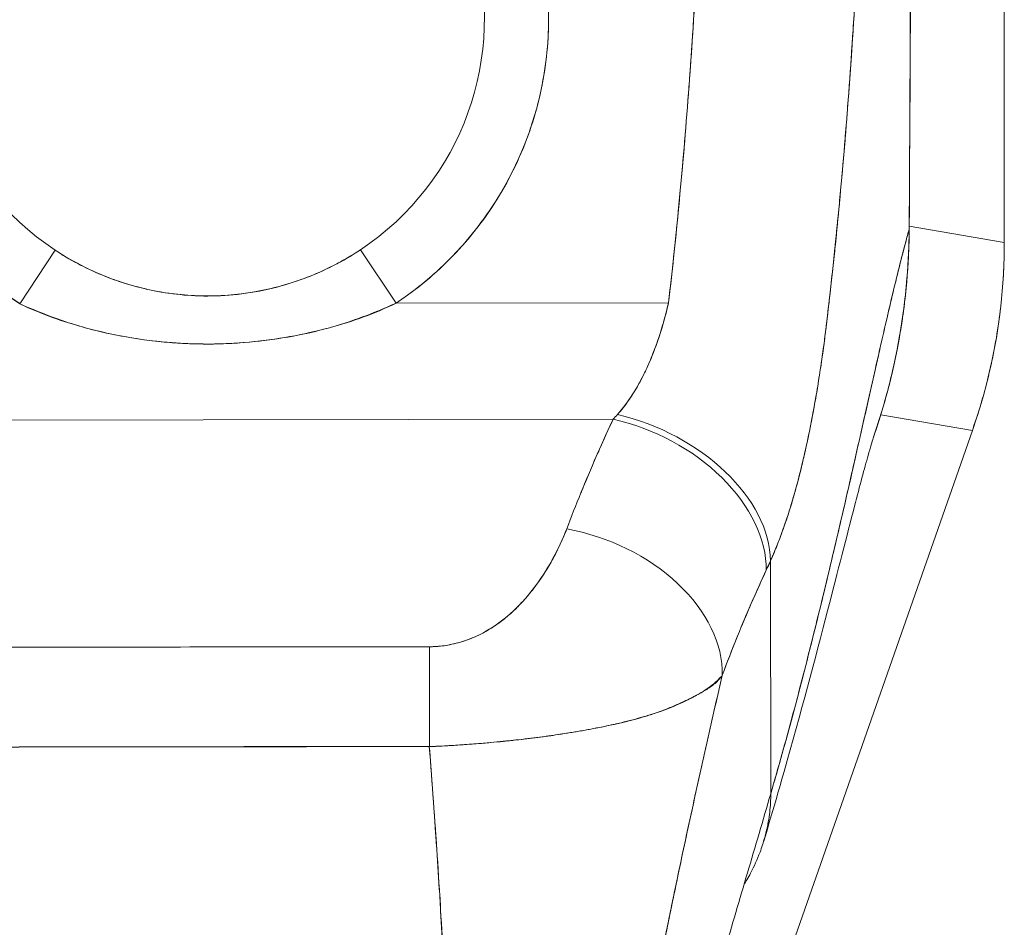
# Model space of a CAD drawing. Header units: inches. Extents: x 8 to 265, y 5 to 155.
# Tile 63 of 152: x 74.36 to 75.57, y 94.24 to 95.35. Entities that reach past the tile are written whole.
import ezdxf

# ---------------------------------------------------------------- set-up
doc = ezdxf.new("R2010")
doc.units = ezdxf.units.IN
doc.header["$LTSCALE"] = 16
doc.header["$MEASUREMENT"] = 0
doc.layers.add('Visible (ANSI)', color=7, linetype='Continuous', lineweight=5)

msp = doc.modelspace()

# ---------------------------------------------------------------- linework, layer by layer
at = {"layer": 'Visible (ANSI)'}
for p, q in [((75.5676, 95.0792), (75.5676, 96.1433)), ((75.5676, 96.1433), (75.5676, 95.0792)), ((75.3802, 95.3068), (75.3802, 95.3068)), ((74.985, 95.2128), (74.985, 95.2128)), ((74.9771, 95.1924), (74.9771, 95.1924)), ((74.8337, 95.1159), (74.8337, 95.1157)), ((75.4511, 95.0955), (75.4511, 95.0955)), ((75.4512, 95.099), (75.5676, 95.0792)), ((75.5676, 95.0792), (75.4512, 95.099)), ((74.3889, 95.0809), (74.3889, 95.0808)), ((74.7944, 95.0813), (74.7944, 95.0814)), ((75.5676, 95.0792), (75.5676, 95.0779)), ((75.5676, 95.0792), (75.5676, 95.0779)), ((74.3612, 95.0041), (74.4045, 95.0698)), ((74.7788, 95.0703), (74.8223, 95.0047)), ((74.485, 95.031), (74.485, 95.0307)), ((74.485, 95.0307), (74.485, 95.031)), ((74.4968, 95.027), (74.4968, 95.0273)), ((75.1592, 95.0309), (75.1592, 95.0309)), ((75.1592, 95.0309), (75.1592, 95.0309)), ((74.8338, 95.0127), (74.8338, 95.0127)), ((75.1569, 95.0112), (75.1569, 95.0112)), ((74.8223, 95.0047), (75.1562, 95.0052)), ((75.1562, 95.0052), (74.8223, 95.0047)), ((74.389, 94.9923), (74.389, 94.9919)), ((74.7945, 94.9924), (74.7945, 94.9929)), ((74.5629, 94.9554), (74.5624, 94.9554)), ((74.6198, 94.9554), (74.6192, 94.9554)), ((75.4162, 94.8678), (75.5285, 94.8487)), ((75.5285, 94.8487), (75.4162, 94.8678)), ((74.0955, 94.8611), (75.0883, 94.8624)), ((75.0883, 94.8624), (74.0955, 94.8611)), ((74.3996, 94.8615), (74.3996, 94.8615)), ((74.7842, 94.862), (74.7842, 94.862)), ((75.5285, 94.8487), (75.0477, 93.475)), ((75.5289, 94.85), (75.5285, 94.8487)), ((75.5285, 94.8487), (75.5289, 94.85)), ((75.2815, 94.4034), (75.2811, 94.6887)), ((75.2811, 94.6887), (75.2815, 94.4034)), ((74.9662, 94.6276), (74.9662, 94.6276)), ((74.9465, 94.6114), (74.9465, 94.6114)), ((74.9465, 94.6114), (74.9465, 94.6114)), ((74.4704, 94.4607), (74.4704, 94.461)), ((74.4704, 94.461), (74.4704, 94.4607)), ((74.4822, 94.4607), (74.4822, 94.461)), ((74.494, 94.461), (74.494, 94.4607)), ((74.6908, 94.461), (74.6908, 94.4611)), ((74.7026, 94.4611), (74.7026, 94.461)), ((74.7145, 94.4611), (74.7145, 94.461)), ((74.7145, 94.461), (74.7145, 94.4611))]:
    msp.add_line(p, q, dxfattribs=at)
for centre, radius, start, end in [((74.5913, 95.353), 0.4179, 303.5542, 236.5917), ((74.5913, 95.353), 0.3392, 303.5542, 236.5917), ((74.5913, 95.3529), 0.5078, 255.3849, 255.385), ((74.5913, 95.3531), 0.5079, 284.761, 284.7611)]:
    msp.add_arc(centre, radius, start, end, dxfattribs=at)
for centre, major_axis, ratio, start_param, end_param in [((74.8805, 95.0774), (0.1154, 0.6788), 0.997956, 4.543675, 4.881103), ((75.1237, 95.0442), (0.1371, 0.2392), 0.280637, 4.023048, 4.058761), ((75.1235, 95.0443), (0.137, 0.2393), 0.281198, 4.022914, 4.058622), ((75.0938, 94.7313), (0.1796, -0.0806), 0.661582, 0.294792, 1.860531), ((75.0938, 94.7313), (0.1796, -0.0806), 0.661582, 0.294793, 1.860531), ((75.0884, 94.7196), (0.1786, -0.0828), 0.690457, 0.302725, 1.881447), ((75.0884, 94.7196), (0.1786, -0.0828), 0.690457, 0.302725, 1.881446), ((75.0316, 94.5853), (0.1841, -0.0697), 0.701391, 0.242235, 1.831183), ((75.0316, 94.5853), (0.1841, -0.0697), 0.701391, 0.242235, 1.831183), ((75.3118, 94.9785), (0.1184, 0.4121), 0.158708, 3.939526, 3.978632), ((75.3118, 94.9785), (-0.1184, -0.412), 0.158692, 0.797928, 0.837041), ((74.8637, 94.4409), (0.0003, 0.1969), 0.003076, 0.759767, 1.467632), ((74.8637, 94.4409), (-0.0003, -0.1969), 0.003076, 3.90136, 4.609224), ((74.5924, 94.4778), (-0.0602, -0.0001), 0.999084, 0.280947, 0.286089), ((74.5924, 94.4773), (-0.0485, -0.0001), 0.999084, 0.341979, 0.348517), ((74.5924, 94.4773), (0.0485, 0.0001), 0.999084, 5.934673, 5.939785), ((74.5924, 94.4778), (0.0602, 0.0001), 0.999084, 5.997101, 6.000855)]:
    msp.add_ellipse(centre, major_axis=major_axis, ratio=ratio, start_param=start_param, end_param=end_param, dxfattribs=at)
for points, knots in [([(75.4538, 95.9992), (75.4538, 95.9801), (75.4538, 95.9598), (75.4538, 95.9385), (75.4538, 95.9248), (75.4538, 95.9106), (75.4538, 95.8962), (75.4538, 95.8917), (75.4538, 95.8871), (75.4538, 95.8826), (75.4538, 95.8656), (75.4538, 95.8483), (75.4538, 95.8306), (75.4538, 95.8146), (75.4538, 95.7983), (75.4537, 95.7818), (75.4537, 95.7813), (75.4537, 95.7808), (75.4537, 95.7804), (75.4537, 95.7656), (75.4537, 95.7507), (75.4537, 95.7355), (75.4536, 95.7209), (75.4536, 95.7062), (75.4536, 95.6911), (75.4535, 95.6787), (75.4535, 95.6662), (75.4535, 95.6534), (75.4534, 95.6378), (75.4534, 95.6219), (75.4533, 95.6057), (75.4533, 95.5781), (75.4532, 95.5497), (75.4531, 95.5209), (75.4531, 95.5176), (75.453, 95.5143), (75.453, 95.511), (75.4529, 95.4849), (75.4528, 95.4586), (75.4527, 95.4323), (75.4527, 95.4165), (75.4526, 95.4007), (75.4526, 95.385), (75.4525, 95.3776), (75.4525, 95.3702), (75.4525, 95.3627), (75.4524, 95.3535), (75.4524, 95.3443), (75.4524, 95.3351), (75.4523, 95.3171), (75.4522, 95.2994), (75.4521, 95.2818), (75.452, 95.2624), (75.452, 95.2432), (75.4519, 95.2246), (75.4519, 95.223), (75.4518, 95.2213), (75.4518, 95.2197), (75.4517, 95.2001), (75.4516, 95.1811), (75.4515, 95.1628), (75.4514, 95.1389), (75.4512, 95.1163), (75.4511, 95.0955)], [0, 0, 0, 0, 0.086854, 0.086854, 0.086854, 0.142857, 0.142857, 0.142857, 0.160393, 0.160393, 0.160393, 0.225332, 0.225332, 0.225332, 0.284072, 0.284072, 0.284072, 0.285714, 0.285714, 0.285714, 0.337995, 0.337995, 0.337995, 0.387858, 0.387858, 0.387858, 0.428571, 0.428571, 0.428571, 0.477903, 0.477903, 0.477903, 0.561799, 0.561799, 0.561799, 0.571429, 0.571429, 0.571429, 0.647398, 0.647398, 0.647398, 0.692793, 0.692793, 0.692793, 0.714286, 0.714286, 0.714286, 0.741164, 0.741164, 0.741164, 0.793671, 0.793671, 0.793671, 0.851961, 0.851961, 0.851961, 0.857143, 0.857143, 0.857143, 0.918923, 0.918923, 0.918923, 1, 1, 1, 1]), ([(75.4511, 95.0955), (75.4516, 95.168), (75.4519, 95.241), (75.4523, 95.3145), (75.4524, 95.3401), (75.4525, 95.3657), (75.4526, 95.3914), (75.4528, 95.436), (75.4529, 95.4807), (75.4531, 95.5257), (75.4533, 95.581), (75.4534, 95.6366), (75.4536, 95.6925), (75.4536, 95.7127), (75.4537, 95.7329), (75.4537, 95.7532), (75.4538, 95.8346), (75.4539, 95.9166), (75.4538, 95.9992)], [0, 0, 0, 0, 0.247318, 0.247318, 0.247318, 0.333333, 0.333333, 0.333333, 0.482783, 0.482783, 0.482783, 0.666667, 0.666667, 0.666667, 0.733158, 0.733158, 0.733158, 1, 1, 1, 1]), ([(74.3612, 95.0041), (74.3353, 95.0212), (74.3119, 95.0406), (74.2906, 95.0627), (74.2693, 95.0849), (74.2501, 95.1097), (74.2339, 95.1363), (74.2178, 95.1629), (74.2047, 95.1912), (74.1949, 95.2205), (74.1851, 95.2499), (74.1785, 95.2804), (74.1755, 95.3113), (74.1724, 95.3421), (74.1727, 95.3733), (74.1765, 95.4041), (74.1803, 95.4349), (74.1875, 95.4652), (74.198, 95.4944), (74.2085, 95.5236), (74.2223, 95.5516), (74.2389, 95.5777), (74.2556, 95.6039), (74.2752, 95.6282), (74.2972, 95.65), (74.3193, 95.6718), (74.3437, 95.6911), (74.37, 95.7076), (74.3963, 95.724), (74.4245, 95.7374), (74.4538, 95.7476), (74.483, 95.7578), (74.5135, 95.7648), (74.5443, 95.7683), (74.5751, 95.7717), (74.6063, 95.7718), (74.6371, 95.7684), (74.6679, 95.765), (74.6984, 95.7581), (74.7277, 95.748), (74.757, 95.7379), (74.7851, 95.7245), (74.8115, 95.7082), (74.8378, 95.6918), (74.8624, 95.6725), (74.8845, 95.6508), (74.9066, 95.629), (74.9262, 95.6048), (74.943, 95.5787), (74.9597, 95.5526), (74.9736, 95.5247), (74.9841, 95.4955), (74.9947, 95.4664), (75.002, 95.436), (75.0059, 95.4053), (75.0098, 95.3745), (75.0102, 95.3433), (75.0072, 95.3125), (75.0042, 95.2816), (74.9977, 95.2511), (74.988, 95.2217), (74.9783, 95.1922), (74.9653, 95.1639), (74.9492, 95.1373), (74.9331, 95.1107), (74.914, 95.0858), (74.8927, 95.0636), (74.8715, 95.0414), (74.8481, 95.0219), (74.8223, 95.0047)], [0, 0, 0, 0, 0.043478, 0.043478, 0.043478, 0.086957, 0.086957, 0.086957, 0.130435, 0.130435, 0.130435, 0.173913, 0.173913, 0.173913, 0.217391, 0.217391, 0.217391, 0.26087, 0.26087, 0.26087, 0.304348, 0.304348, 0.304348, 0.347826, 0.347826, 0.347826, 0.391304, 0.391304, 0.391304, 0.434783, 0.434783, 0.434783, 0.478261, 0.478261, 0.478261, 0.521739, 0.521739, 0.521739, 0.565217, 0.565217, 0.565217, 0.608696, 0.608696, 0.608696, 0.652174, 0.652174, 0.652174, 0.695652, 0.695652, 0.695652, 0.73913, 0.73913, 0.73913, 0.782609, 0.782609, 0.782609, 0.826087, 0.826087, 0.826087, 0.869565, 0.869565, 0.869565, 0.913043, 0.913043, 0.913043, 0.956522, 0.956522, 0.956522, 1, 1, 1, 1]), ([(75.1562, 95.0052), (75.161, 95.0465), (75.1655, 95.0885), (75.1695, 95.1311), (75.1736, 95.1738), (75.1772, 95.2171), (75.1806, 95.2611), (75.1839, 95.305), (75.1869, 95.3497), (75.1895, 95.395)], [0, 0, 0, 0, 0.333333, 0.333333, 0.333333, 0.666667, 0.666667, 0.666667, 1, 1, 1, 1]), ([(75.1562, 95.0052), (75.1606, 95.0425), (75.1645, 95.0798), (75.1682, 95.1172), (75.1726, 95.1626), (75.1765, 95.2081), (75.18, 95.2536), (75.1836, 95.3007), (75.1868, 95.3478), (75.1895, 95.395)], [0, 0, 0, 0, 0.288491, 0.288491, 0.288491, 0.638459, 0.638459, 0.638459, 1, 1, 1, 1]), ([(75.3502, 94.9826), (75.3507, 94.9867), (75.3512, 94.9909), (75.3516, 94.995), (75.3525, 95.0023), (75.3533, 95.0096), (75.3541, 95.0169), (75.3567, 95.0398), (75.3592, 95.0626), (75.3615, 95.0851), (75.3625, 95.0949), (75.3634, 95.1047), (75.3644, 95.1144), (75.3646, 95.1171), (75.3649, 95.1197), (75.3651, 95.1224), (75.3662, 95.1333), (75.3672, 95.1441), (75.3682, 95.1549), (75.3704, 95.1791), (75.3724, 95.2031), (75.3743, 95.2268), (75.3749, 95.2347), (75.3755, 95.2426), (75.3761, 95.2504), (75.3763, 95.2525), (75.3764, 95.2546), (75.3766, 95.2567), (75.3777, 95.2722), (75.3789, 95.2876), (75.3799, 95.3027), (75.3818, 95.3303), (75.3836, 95.3573), (75.3851, 95.3835)], [0, 0, 0, 0, 0.029161, 0.029161, 0.029161, 0.080621, 0.080621, 0.080621, 0.243196, 0.243196, 0.243196, 0.313778, 0.313778, 0.313778, 0.333333, 0.333333, 0.333333, 0.41251, 0.41251, 0.41251, 0.591045, 0.591045, 0.591045, 0.650584, 0.650584, 0.650584, 0.666667, 0.666667, 0.666667, 0.784923, 0.784923, 0.784923, 1, 1, 1, 1]), ([(75.3851, 95.3835), (75.3823, 95.3368), (75.3792, 95.2908), (75.3757, 95.2455), (75.3755, 95.2433), (75.3754, 95.241), (75.3752, 95.2387), (75.3718, 95.1958), (75.3682, 95.1535), (75.3641, 95.1119), (75.3637, 95.1074), (75.3632, 95.1028), (75.3628, 95.0983), (75.3589, 95.0592), (75.3547, 95.0206), (75.3502, 94.9826)], [0, 0, 0, 0, 0.333333, 0.333333, 0.333333, 0.350215, 0.350215, 0.350215, 0.666667, 0.666667, 0.666667, 0.701162, 0.701162, 0.701162, 1, 1, 1, 1]), ([(75.4511, 95.0955), (75.4497, 95.0904), (75.4482, 95.0852), (75.4468, 95.0797), (75.4442, 95.07), (75.4415, 95.0595), (75.4388, 95.0485), (75.436, 95.0375), (75.4332, 95.0259), (75.4303, 95.0138), (75.4274, 95.0016), (75.4245, 94.989), (75.4214, 94.9759), (75.4184, 94.9627), (75.4153, 94.9491), (75.4121, 94.9351), (75.409, 94.9211), (75.4057, 94.9068), (75.4024, 94.892), (75.3991, 94.8773), (75.3957, 94.8622), (75.3923, 94.8469), (75.3888, 94.8316), (75.3853, 94.816), (75.3817, 94.8001), (75.3781, 94.7843), (75.3744, 94.7682), (75.3707, 94.752), (75.3669, 94.7358), (75.3631, 94.7194), (75.3592, 94.7029), (75.3553, 94.6864), (75.3514, 94.6698), (75.3473, 94.6532), (75.3433, 94.6365), (75.3392, 94.6197), (75.335, 94.603), (75.3308, 94.5862), (75.3266, 94.5694), (75.3223, 94.5527), (75.318, 94.5359), (75.3136, 94.5192), (75.3091, 94.5025), (75.3046, 94.4858), (75.3001, 94.4692), (75.2955, 94.4527), (75.2909, 94.4361), (75.2862, 94.4197), (75.2815, 94.4034)], [0, 0, 0, 0, 0.036069, 0.036069, 0.036069, 0.100331, 0.100331, 0.100331, 0.164593, 0.164593, 0.164593, 0.228855, 0.228855, 0.228855, 0.293118, 0.293118, 0.293118, 0.35738, 0.35738, 0.35738, 0.421642, 0.421642, 0.421642, 0.485904, 0.485904, 0.485904, 0.550166, 0.550166, 0.550166, 0.614429, 0.614429, 0.614429, 0.678691, 0.678691, 0.678691, 0.742953, 0.742953, 0.742953, 0.807215, 0.807215, 0.807215, 0.871477, 0.871477, 0.871477, 0.93574, 0.93574, 0.93574, 1, 1, 1, 1]), ([(75.2815, 94.4034), (75.2907, 94.4351), (75.2997, 94.4673), (75.3084, 94.4997), (75.3171, 94.5321), (75.3255, 94.5648), (75.3336, 94.5974), (75.3418, 94.63), (75.3497, 94.6626), (75.3573, 94.6948), (75.3649, 94.7269), (75.3722, 94.7587), (75.3793, 94.7897), (75.3863, 94.8206), (75.3931, 94.8508), (75.3997, 94.8798), (75.4062, 94.9088), (75.4124, 94.9366), (75.4184, 94.9627), (75.4244, 94.9889), (75.4301, 95.0133), (75.4356, 95.0356), (75.441, 95.0579), (75.4462, 95.078), (75.4511, 95.0955)], [0, 0, 0, 0, 0.124948, 0.124948, 0.124948, 0.249955, 0.249955, 0.249955, 0.374963, 0.374963, 0.374963, 0.49997, 0.49997, 0.49997, 0.624978, 0.624978, 0.624978, 0.749985, 0.749985, 0.749985, 0.874993, 0.874993, 0.874993, 1, 1, 1, 1]), ([(75.4073, 94.8404), (75.4111, 94.8515), (75.4147, 94.8626), (75.418, 94.8737), (75.4212, 94.8844), (75.4242, 94.8951), (75.4269, 94.9059), (75.4294, 94.9159), (75.4318, 94.926), (75.4339, 94.9362), (75.4355, 94.9436), (75.437, 94.951), (75.4383, 94.9585), (75.4388, 94.9613), (75.4393, 94.9641), (75.4398, 94.9669), (75.4416, 94.9773), (75.4432, 94.9878), (75.4445, 94.9983), (75.4459, 95.0091), (75.4471, 95.0199), (75.448, 95.0307), (75.449, 95.0418), (75.4498, 95.0529), (75.4503, 95.064), (75.4507, 95.0745), (75.451, 95.085), (75.4511, 95.0955)], [0.7899972, 0.7899972, 0.7899972, 0.7899972, 0.8183588, 0.8183588, 0.8183588, 0.845378, 0.845378, 0.845378, 0.870503, 0.870503, 0.870503, 0.8888889, 0.8888889, 0.8888889, 0.8957748, 0.8957748, 0.8957748, 0.9214813, 0.9214813, 0.9214813, 0.9477805, 0.9477805, 0.9477805, 0.9746573, 0.9746573, 0.9746573, 1, 1, 1, 1]), ([(75.4511, 95.0955), (75.451, 95.0768), (75.4502, 95.0563), (75.4484, 95.0349), (75.4473, 95.0218), (75.4459, 95.0085), (75.4441, 94.9949), (75.4427, 94.985), (75.4412, 94.975), (75.4394, 94.9648), (75.4351, 94.94), (75.4295, 94.9145), (75.4221, 94.8879), (75.4217, 94.8862), (75.4212, 94.8846), (75.4207, 94.883), (75.4168, 94.869), (75.4123, 94.8548), (75.4073, 94.8404)], [0, 0, 0, 0, 0.0478542, 0.0478542, 0.0478542, 0.0769231, 0.0769231, 0.0769231, 0.0983166, 0.0983166, 0.0983166, 0.1506385, 0.1506385, 0.1506385, 0.1538462, 0.1538462, 0.1538462, 0.1810739, 0.1810739, 0.1810739, 0.1810739]), ([(75.5676, 95.0779), (75.5676, 95.0521), (75.5662, 95.0263), (75.5633, 95.0006), (75.5604, 94.975), (75.5561, 94.9495), (75.5503, 94.9243), (75.5446, 94.8992), (75.5374, 94.8743), (75.5289, 94.85)], [0, 0, 0, 0, 0.333333, 0.333333, 0.333333, 0.666667, 0.666667, 0.666667, 1, 1, 1, 1]), ([(74.4044, 95.0698), (74.4223, 95.058), (74.4415, 95.0477), (74.462, 95.0393), (74.4826, 95.0308), (74.5046, 95.0242), (74.5265, 95.0199), (74.5483, 95.0157), (74.57, 95.0137), (74.5917, 95.0137), (74.6134, 95.0137), (74.6351, 95.0158), (74.6569, 95.0201), (74.6788, 95.0244), (74.7008, 95.0311), (74.7213, 95.0396), (74.7419, 95.0481), (74.761, 95.0584), (74.7788, 95.0702)], [0, 0, 0, 0, 0.166667, 0.166667, 0.166667, 0.333333, 0.333333, 0.333333, 0.5, 0.5, 0.5, 0.666667, 0.666667, 0.666667, 0.833333, 0.833333, 0.833333, 1, 1, 1, 1]), ([(74.4045, 95.0698), (74.4075, 95.0679), (74.4105, 95.0659), (74.4136, 95.064), (74.4256, 95.0567), (74.4379, 95.0501), (74.4505, 95.0443), (74.4645, 95.0379), (74.4788, 95.0325), (74.4934, 95.0281), (74.5085, 95.0235), (74.524, 95.0199), (74.5396, 95.0175), (74.5517, 95.0156), (74.5639, 95.0144), (74.5762, 95.0138), (74.5797, 95.0137), (74.5833, 95.0136), (74.5868, 95.0135), (74.5885, 95.0135), (74.5901, 95.0135), (74.5917, 95.0135), (74.6056, 95.0135), (74.6194, 95.0144), (74.6332, 95.0161), (74.6478, 95.018), (74.6623, 95.0208), (74.6767, 95.0245), (74.69, 95.028), (74.703, 95.0323), (74.7159, 95.0374), (74.7274, 95.042), (74.7387, 95.0472), (74.7497, 95.053), (74.7556, 95.0562), (74.7614, 95.0594), (74.7671, 95.0629), (74.7706, 95.065), (74.774, 95.0672), (74.7774, 95.0694), (74.7779, 95.0697), (74.7783, 95.07), (74.7788, 95.0703)], [0, 0, 0, 0, 0.026731, 0.026731, 0.026731, 0.131047, 0.131047, 0.131047, 0.24653, 0.24653, 0.24653, 0.366857, 0.366857, 0.366857, 0.460404, 0.460404, 0.460404, 0.48757, 0.48757, 0.48757, 0.5, 0.5, 0.5, 0.605726, 0.605726, 0.605726, 0.718306, 0.718306, 0.718306, 0.822579, 0.822579, 0.822579, 0.916011, 0.916011, 0.916011, 0.965684, 0.965684, 0.965684, 0.996073, 0.996073, 0.996073, 1, 1, 1, 1]), ([(74.8223, 95.0047), (74.7969, 94.9924), (74.7695, 94.9823), (74.7393, 94.9742), (74.709, 94.9662), (74.6759, 94.9601), (74.6425, 94.957), (74.6091, 94.9539), (74.5753, 94.9538), (74.5419, 94.9568), (74.5084, 94.9597), (74.4752, 94.9657), (74.4448, 94.9737), (74.4144, 94.9817), (74.3868, 94.9917), (74.3612, 95.0041)], [0, 0, 0, 0, 0.2, 0.2, 0.2, 0.4, 0.4, 0.4, 0.6, 0.6, 0.6, 0.8, 0.8, 0.8, 1, 1, 1, 1]), ([(74.8223, 95.0047), (74.8217, 95.0045), (74.8212, 95.0042), (74.8206, 95.004), (74.8096, 94.999), (74.7982, 94.9942), (74.7864, 94.9897), (74.7731, 94.9846), (74.7593, 94.9799), (74.7448, 94.9758), (74.7429, 94.9752), (74.7411, 94.9747), (74.7392, 94.9742), (74.7255, 94.9705), (74.7112, 94.9671), (74.6965, 94.9644), (74.6789, 94.9611), (74.6609, 94.9587), (74.6428, 94.957), (74.6426, 94.957), (74.6424, 94.957), (74.6422, 94.957), (74.6234, 94.9553), (74.6046, 94.9545), (74.5858, 94.9547), (74.5711, 94.9548), (74.5564, 94.9555), (74.5418, 94.9568), (74.537, 94.9572), (74.5323, 94.9577), (74.5276, 94.9582), (74.5082, 94.9603), (74.4891, 94.9634), (74.4706, 94.9674), (74.4619, 94.9693), (74.4532, 94.9714), (74.4448, 94.9737), (74.4356, 94.9762), (74.4266, 94.9789), (74.4179, 94.9818), (74.402, 94.9871), (74.3869, 94.9929), (74.3725, 94.9992), (74.3687, 95.0008), (74.3649, 95.0025), (74.3612, 95.0041)], [0, 0, 0, 0, 0.004325, 0.004325, 0.004325, 0.090849, 0.090849, 0.090849, 0.187661, 0.187661, 0.187661, 0.2, 0.2, 0.2, 0.290523, 0.290523, 0.290523, 0.398627, 0.398627, 0.398627, 0.4, 0.4, 0.4, 0.512246, 0.512246, 0.512246, 0.6, 0.6, 0.6, 0.628359, 0.628359, 0.628359, 0.744718, 0.744718, 0.744718, 0.8, 0.8, 0.8, 0.860782, 0.860782, 0.860782, 0.970989, 0.970989, 0.970989, 1, 1, 1, 1]), ([(75.0936, 94.8682), (75.1039, 94.8801), (75.1132, 94.8935), (75.1211, 94.9081), (75.1291, 94.9228), (75.1359, 94.9387), (75.1417, 94.9551), (75.1475, 94.9715), (75.1524, 94.9883), (75.1562, 95.0052)], [0, 0, 0, 0, 0.333333, 0.333333, 0.333333, 0.666667, 0.666667, 0.666667, 1, 1, 1, 1]), ([(75.0936, 94.8682), (75.0954, 94.8702), (75.0972, 94.8723), (75.099, 94.8745), (75.1011, 94.8771), (75.1032, 94.8799), (75.1053, 94.8827), (75.1075, 94.8857), (75.1096, 94.8888), (75.1117, 94.892), (75.1139, 94.8956), (75.1161, 94.8992), (75.1183, 94.9029), (75.1206, 94.9071), (75.1229, 94.9113), (75.1251, 94.9157), (75.1276, 94.9207), (75.1299, 94.9257), (75.1322, 94.9309), (75.1347, 94.9368), (75.1372, 94.9428), (75.1395, 94.949), (75.1421, 94.9559), (75.1445, 94.963), (75.1467, 94.9703), (75.1493, 94.9784), (75.1516, 94.9867), (75.1538, 94.9951), (75.1546, 94.9984), (75.1554, 95.0018), (75.1562, 95.0052)], [0, 0, 0, 0, 0.060949, 0.060949, 0.060949, 0.135639, 0.135639, 0.135639, 0.215708, 0.215708, 0.215708, 0.303486, 0.303486, 0.303486, 0.401292, 0.401292, 0.401292, 0.511372, 0.511372, 0.511372, 0.635855, 0.635855, 0.635855, 0.776826, 0.776826, 0.776826, 0.936006, 0.936006, 0.936006, 1, 1, 1, 1]), ([(75.2811, 94.6887), (75.2846, 94.6965), (75.2879, 94.7044), (75.291, 94.7124), (75.2929, 94.7173), (75.2947, 94.7222), (75.2964, 94.7271), (75.2991, 94.7347), (75.3017, 94.7423), (75.3041, 94.7499), (75.3051, 94.7532), (75.3061, 94.7564), (75.3071, 94.7596), (75.3084, 94.7641), (75.3097, 94.7685), (75.311, 94.773), (75.3146, 94.7859), (75.3179, 94.7986), (75.3208, 94.8112), (75.3223, 94.8172), (75.3236, 94.8231), (75.3249, 94.8291), (75.328, 94.8429), (75.3307, 94.8564), (75.3332, 94.8698), (75.335, 94.8798), (75.3368, 94.8897), (75.3384, 94.8995), (75.3399, 94.9085), (75.3413, 94.9175), (75.3427, 94.9265), (75.3436, 94.9329), (75.3446, 94.9394), (75.3455, 94.9458), (75.3472, 94.9581), (75.3487, 94.9703), (75.3502, 94.9826)], [0, 0, 0, 0, 0.078629, 0.078629, 0.078629, 0.12616, 0.12616, 0.12616, 0.2, 0.2, 0.2, 0.231421, 0.231421, 0.231421, 0.274676, 0.274676, 0.274676, 0.4, 0.4, 0.4, 0.460013, 0.460013, 0.460013, 0.6, 0.6, 0.6, 0.704237, 0.704237, 0.704237, 0.8, 0.8, 0.8, 0.868687, 0.868687, 0.868687, 1, 1, 1, 1]), ([(75.3502, 94.9826), (75.3493, 94.9756), (75.3485, 94.9687), (75.3476, 94.9617), (75.3453, 94.9445), (75.3429, 94.9273), (75.3401, 94.9101), (75.3399, 94.9085), (75.3396, 94.9069), (75.3394, 94.9054), (75.3372, 94.892), (75.3349, 94.8787), (75.3324, 94.8655), (75.3301, 94.8533), (75.3276, 94.8413), (75.325, 94.8294), (75.3249, 94.8287), (75.3247, 94.828), (75.3246, 94.8274), (75.3221, 94.8164), (75.3196, 94.8056), (75.3168, 94.7949), (75.3145, 94.7855), (75.312, 94.7763), (75.3093, 94.7671), (75.3083, 94.7636), (75.3073, 94.7602), (75.3062, 94.7567), (75.3048, 94.7522), (75.3034, 94.7477), (75.302, 94.7432), (75.2996, 94.7361), (75.2972, 94.7291), (75.2947, 94.7222), (75.2924, 94.7158), (75.29, 94.7096), (75.2874, 94.7034), (75.2854, 94.6984), (75.2833, 94.6935), (75.2811, 94.6887)], [0, 0, 0, 0, 0.067817, 0.067817, 0.067817, 0.234588, 0.234588, 0.234588, 0.25, 0.25, 0.25, 0.380149, 0.380149, 0.380149, 0.5, 0.5, 0.5, 0.506838, 0.506838, 0.506838, 0.617148, 0.617148, 0.617148, 0.713405, 0.713405, 0.713405, 0.75, 0.75, 0.75, 0.798131, 0.798131, 0.798131, 0.874043, 0.874043, 0.874043, 0.943786, 0.943786, 0.943786, 1, 1, 1, 1]), ([(75.0315, 94.728), (75.037, 94.7426), (75.0428, 94.7573), (75.0488, 94.7721), (75.0496, 94.774), (75.0504, 94.7759), (75.0511, 94.7778), (75.0565, 94.7907), (75.062, 94.8038), (75.0677, 94.8169), (75.069, 94.8198), (75.0703, 94.8227), (75.0716, 94.8257), (75.077, 94.8378), (75.0825, 94.8501), (75.0883, 94.8624)], [0, 0, 0, 0, 0.333333, 0.333333, 0.333333, 0.376093, 0.376093, 0.376093, 0.666667, 0.666667, 0.666667, 0.731304, 0.731304, 0.731304, 1, 1, 1, 1]), ([(75.0315, 94.728), (75.037, 94.7426), (75.0427, 94.7573), (75.0488, 94.7721), (75.0548, 94.7869), (75.0612, 94.8018), (75.0677, 94.8169), (75.0743, 94.8319), (75.0812, 94.8471), (75.0883, 94.8624)], [0, 0, 0, 0, 0.333333, 0.333333, 0.333333, 0.666667, 0.666667, 0.666667, 1, 1, 1, 1]), ([(75.4075, 94.8412), (75.4075, 94.8412), (75.4073, 94.8404), (75.4058, 94.8356), (75.4036, 94.8281), (75.3964, 94.8026), (75.3907, 94.7812), (75.3749, 94.7205), (75.3638, 94.6768), (75.336, 94.5694), (75.3182, 94.5021), (75.2899, 94.4027), (75.2816, 94.3741), (75.2728, 94.345)], [0.113117, 0.113117, 0.113117, 0.113117, 0.210997, 0.210997, 0.465269, 0.465269, 0.84628, 0.84628, 1.372791, 1.372791, 1.994883, 1.994883, 2.236761, 2.236761, 2.236761, 2.236761]), ([(74.8635, 94.5836), (74.8663, 94.5836), (74.8691, 94.5837), (74.872, 94.5839), (74.875, 94.5841), (74.878, 94.5844), (74.8811, 94.5848), (74.8843, 94.5853), (74.8876, 94.5858), (74.8908, 94.5865), (74.8943, 94.5873), (74.8978, 94.5882), (74.9012, 94.5892), (74.905, 94.5903), (74.9086, 94.5915), (74.9123, 94.5929), (74.9152, 94.594), (74.9181, 94.5953), (74.921, 94.5966), (74.922, 94.597), (74.9229, 94.5975), (74.9239, 94.5979), (74.928, 94.5999), (74.9321, 94.6021), (74.936, 94.6045), (74.9404, 94.6071), (74.9446, 94.6099), (74.9486, 94.6129), (74.953, 94.6161), (74.9573, 94.6196), (74.9614, 94.6232), (74.964, 94.6255), (74.9666, 94.6279), (74.969, 94.6303), (74.9709, 94.6321), (74.9727, 94.6339), (74.9745, 94.6358), (74.9791, 94.6406), (74.9835, 94.6457), (74.9876, 94.6509), (74.9923, 94.6567), (74.9966, 94.6626), (75.0008, 94.6688), (75.0052, 94.6754), (75.0094, 94.6823), (75.0133, 94.6893), (75.0172, 94.6962), (75.0207, 94.7031), (75.024, 94.7101), (75.0267, 94.7161), (75.0292, 94.7221), (75.0315, 94.728)], [0, 0, 0, 0, 0.036619, 0.036619, 0.036619, 0.07542, 0.07542, 0.07542, 0.116832, 0.116832, 0.116832, 0.161518, 0.161518, 0.161518, 0.2101, 0.2101, 0.2101, 0.25, 0.25, 0.25, 0.263174, 0.263174, 0.263174, 0.321517, 0.321517, 0.321517, 0.385689, 0.385689, 0.385689, 0.455959, 0.455959, 0.455959, 0.5, 0.5, 0.5, 0.532725, 0.532725, 0.532725, 0.617421, 0.617421, 0.617421, 0.711301, 0.711301, 0.711301, 0.813465, 0.813465, 0.813465, 0.914177, 0.914177, 0.914177, 1, 1, 1, 1]), ([(74.8635, 94.5836), (74.8724, 94.5835), (74.8814, 94.5845), (74.8907, 94.5865), (74.9001, 94.5885), (74.9097, 94.5916), (74.9192, 94.5958), (74.9286, 94.5999), (74.9379, 94.6053), (74.9467, 94.6115), (74.9555, 94.6178), (74.964, 94.6251), (74.972, 94.6332), (74.98, 94.6413), (74.9875, 94.6503), (74.9946, 94.66), (75.0018, 94.6698), (75.0085, 94.6803), (75.0146, 94.6916), (75.0208, 94.7029), (75.0264, 94.7151), (75.0315, 94.728)], [0, 0, 0, 0, 0.142857, 0.142857, 0.142857, 0.285714, 0.285714, 0.285714, 0.428571, 0.428571, 0.428571, 0.571429, 0.571429, 0.571429, 0.714286, 0.714286, 0.714286, 0.857143, 0.857143, 0.857143, 1, 1, 1, 1]), ([(75.2221, 94.5486), (75.2278, 94.5641), (75.2337, 94.579), (75.2396, 94.5937), (75.2431, 94.6024), (75.2467, 94.611), (75.2503, 94.6194), (75.2504, 94.6197), (75.2505, 94.6201), (75.2507, 94.6204), (75.253, 94.6259), (75.2553, 94.6313), (75.2576, 94.6366), (75.2637, 94.6506), (75.2698, 94.6641), (75.276, 94.6774)], [0, 0, 0, 0, 0.333333, 0.333333, 0.333333, 0.531303, 0.531303, 0.531303, 0.538863, 0.538863, 0.538863, 0.666667, 0.666667, 0.666667, 1, 1, 1, 1]), ([(75.276, 94.6774), (75.2705, 94.6657), (75.2652, 94.6539), (75.2601, 94.6421), (75.2534, 94.6269), (75.2469, 94.6117), (75.2407, 94.5963), (75.2342, 94.5805), (75.2281, 94.5646), (75.2221, 94.5486)], [0, 0, 0, 0, 0.2755, 0.2755, 0.2755, 0.631774, 0.631774, 0.631774, 1, 1, 1, 1]), ([(74.321, 94.5829), (74.3807, 94.583), (74.4406, 94.583), (74.5012, 94.5831), (74.5618, 94.5832), (74.623, 94.5833), (74.6836, 94.5834), (74.7441, 94.5834), (74.8039, 94.5835), (74.8635, 94.5836)], [0, 0, 0, 0, 0.333333, 0.333333, 0.333333, 0.666667, 0.666667, 0.666667, 1, 1, 1, 1]), ([(75.2221, 94.5486), (75.219, 94.5448), (75.2154, 94.5412), (75.2112, 94.5378), (75.2062, 94.5337), (75.2004, 94.5298), (75.1938, 94.5259), (75.1928, 94.5253), (75.1917, 94.5247), (75.1906, 94.524), (75.1847, 94.5207), (75.1783, 94.5175), (75.1714, 94.5144), (75.1635, 94.5108), (75.1551, 94.5074), (75.1462, 94.5042), (75.1445, 94.5036), (75.1428, 94.5031), (75.1412, 94.5025), (75.1341, 94.5001), (75.1268, 94.4979), (75.1192, 94.4958), (75.1102, 94.4933), (75.1008, 94.4909), (75.0912, 94.4888), (75.0877, 94.488), (75.0841, 94.4872), (75.0805, 94.4864), (75.0747, 94.4852), (75.0687, 94.484), (75.0626, 94.4828), (75.0533, 94.4811), (75.0437, 94.4794), (75.034, 94.4779), (75.0268, 94.4767), (75.0195, 94.4756), (75.0121, 94.4745), (75.0101, 94.4743), (75.0081, 94.474), (75.0061, 94.4737), (74.9972, 94.4725), (74.9882, 94.4714), (74.9791, 94.4703), (74.9706, 94.4693), (74.9621, 94.4684), (74.9535, 94.4675), (74.9485, 94.467), (74.9434, 94.4666), (74.9384, 94.4661), (74.9353, 94.4658), (74.9323, 94.4656), (74.9292, 94.4653), (74.9216, 94.4646), (74.9139, 94.464), (74.9062, 94.4635), (74.8989, 94.463), (74.8915, 94.4625), (74.8842, 94.4621), (74.8772, 94.4617), (74.8701, 94.4614), (74.8631, 94.4611)], [0, 0, 0, 0, 0.070099, 0.070099, 0.070099, 0.153227, 0.153227, 0.153227, 0.166667, 0.166667, 0.166667, 0.237919, 0.237919, 0.237919, 0.318443, 0.318443, 0.318443, 0.333333, 0.333333, 0.333333, 0.396446, 0.396446, 0.396446, 0.472282, 0.472282, 0.472282, 0.5, 0.5, 0.5, 0.545332, 0.545332, 0.545332, 0.61493, 0.61493, 0.61493, 0.666667, 0.666667, 0.666667, 0.680579, 0.680579, 0.680579, 0.742113, 0.742113, 0.742113, 0.799672, 0.799672, 0.799672, 0.833333, 0.833333, 0.833333, 0.853588, 0.853588, 0.853588, 0.904523, 0.904523, 0.904523, 0.953187, 0.953187, 0.953187, 1, 1, 1, 1]), ([(74.8631, 94.4611), (74.8731, 94.4615), (74.8831, 94.462), (74.8931, 94.4626), (74.9031, 94.4632), (74.9132, 94.464), (74.9233, 94.4648), (74.9283, 94.4652), (74.9332, 94.4656), (74.9381, 94.4661), (74.9433, 94.4666), (74.9485, 94.4671), (74.9537, 94.4676), (74.9589, 94.4681), (74.964, 94.4686), (74.9691, 94.4692), (74.9741, 94.4697), (74.9791, 94.4703), (74.984, 94.4709), (74.9934, 94.472), (75.0026, 94.4732), (75.0117, 94.4745), (75.0125, 94.4746), (75.0132, 94.4747), (75.014, 94.4748), (75.0239, 94.4762), (75.0337, 94.4778), (75.0432, 94.4794), (75.0529, 94.481), (75.0623, 94.4828), (75.0715, 94.4846), (75.0744, 94.4852), (75.0773, 94.4858), (75.0802, 94.4864), (75.0864, 94.4877), (75.0925, 94.489), (75.0985, 94.4904), (75.1072, 94.4924), (75.1156, 94.4946), (75.1238, 94.497), (75.1248, 94.4973), (75.1259, 94.4976), (75.1269, 94.4979), (75.1316, 94.4993), (75.1363, 94.5008), (75.1409, 94.5024), (75.143, 94.5031), (75.1451, 94.5039), (75.1472, 94.5046), (75.1545, 94.5074), (75.1615, 94.5103), (75.1682, 94.5132), (75.1747, 94.5161), (75.1807, 94.519), (75.1864, 94.5219), (75.1877, 94.5225), (75.189, 94.5232), (75.1903, 94.5239), (75.1903, 94.5239), (75.1904, 94.5239), (75.1905, 94.524), (75.1944, 94.526), (75.198, 94.528), (75.2014, 94.5301), (75.2057, 94.5328), (75.2097, 94.5356), (75.2132, 94.5386), (75.2165, 94.5416), (75.2195, 94.5449), (75.2221, 94.5486)], [0, 0, 0, 0, 0.066599, 0.066599, 0.066599, 0.13375, 0.13375, 0.13375, 0.166667, 0.166667, 0.166667, 0.201474, 0.201474, 0.201474, 0.235929, 0.235929, 0.235929, 0.269758, 0.269758, 0.269758, 0.333333, 0.333333, 0.333333, 0.338645, 0.338645, 0.338645, 0.408129, 0.408129, 0.408129, 0.47796, 0.47796, 0.47796, 0.5, 0.5, 0.5, 0.547804, 0.547804, 0.547804, 0.617158, 0.617158, 0.617158, 0.625768, 0.625768, 0.625768, 0.666667, 0.666667, 0.666667, 0.685425, 0.685425, 0.685425, 0.752265, 0.752265, 0.752265, 0.817289, 0.817289, 0.817289, 0.832593, 0.832593, 0.832593, 0.833333, 0.833333, 0.833333, 0.880153, 0.880153, 0.880153, 0.940933, 0.940933, 0.940933, 1, 1, 1, 1]), ([(75.0853, 93.8731), (75.0916, 93.9085), (75.098, 93.9444), (75.1046, 93.9806), (75.1113, 94.0168), (75.1181, 94.0534), (75.1251, 94.0902), (75.1322, 94.127), (75.1394, 94.1641), (75.1469, 94.2014), (75.1544, 94.2388), (75.1621, 94.2764), (75.1701, 94.3143), (75.1781, 94.3522), (75.1864, 94.3905), (75.195, 94.4291), (75.2036, 94.4678), (75.2124, 94.5069), (75.2216, 94.5466), (75.2218, 94.5473), (75.2219, 94.5479), (75.2221, 94.5486)], [0, 0, 0, 0, 0.166185, 0.166185, 0.166185, 0.332369, 0.332369, 0.332369, 0.498554, 0.498554, 0.498554, 0.664739, 0.664739, 0.664739, 0.830923, 0.830923, 0.830923, 0.997108, 0.997108, 0.997108, 1, 1, 1, 1]), ([(75.2221, 94.5486), (75.2152, 94.5188), (75.2084, 94.4893), (75.2019, 94.46), (75.1953, 94.4307), (75.1889, 94.4017), (75.1827, 94.3729), (75.1764, 94.3441), (75.1704, 94.3156), (75.1644, 94.2871), (75.1585, 94.2587), (75.1527, 94.2305), (75.1471, 94.2024), (75.1415, 94.1743), (75.136, 94.1464), (75.1306, 94.1186), (75.1252, 94.0908), (75.12, 94.0631), (75.1148, 94.0356), (75.1097, 94.0082), (75.1047, 93.9808), (75.0998, 93.9537), (75.0948, 93.9266), (75.09, 93.8998), (75.0853, 93.8731)], [0, 0, 0, 0, 0.125, 0.125, 0.125, 0.25, 0.25, 0.25, 0.375, 0.375, 0.375, 0.5, 0.5, 0.5, 0.625, 0.625, 0.625, 0.75, 0.75, 0.75, 0.875, 0.875, 0.875, 1, 1, 1, 1]), ([(74.3217, 94.4604), (74.3476, 94.4606), (74.3735, 94.4607), (74.3996, 94.4607), (74.4252, 94.4607), (74.4509, 94.4607), (74.4769, 94.4607), (74.4845, 94.4607), (74.4922, 94.4607), (74.4998, 94.4607), (74.5177, 94.4607), (74.5358, 94.4607), (74.5539, 94.4607), (74.5795, 94.4607), (74.6052, 94.4608), (74.6309, 94.4608), (74.6485, 94.4608), (74.6661, 94.4609), (74.6835, 94.4609), (74.6917, 94.461), (74.6998, 94.461), (74.7079, 94.461), (74.7339, 94.4611), (74.7596, 94.4612), (74.7852, 94.4612), (74.8113, 94.4613), (74.8372, 94.4612), (74.8631, 94.4611)], [0, 0, 0, 0, 0.146953, 0.146953, 0.146953, 0.291147, 0.291147, 0.291147, 0.333333, 0.333333, 0.333333, 0.431915, 0.431915, 0.431915, 0.570999, 0.570999, 0.570999, 0.666667, 0.666667, 0.666667, 0.711352, 0.711352, 0.711352, 0.854594, 0.854594, 0.854594, 1, 1, 1, 1]), ([(74.8631, 94.4611), (74.8192, 94.4612), (74.7751, 94.4612), (74.731, 94.4612), (74.6848, 94.4611), (74.6386, 94.461), (74.5923, 94.461), (74.546, 94.461), (74.4998, 94.461), (74.4537, 94.4609), (74.4394, 94.4609), (74.4251, 94.4609), (74.4108, 94.4608), (74.381, 94.4607), (74.3513, 94.4606), (74.3217, 94.4604)], [0, 0, 0, 0, 0.24471, 0.24471, 0.24471, 0.500303, 0.500303, 0.500303, 0.755735, 0.755735, 0.755735, 0.834924, 0.834924, 0.834924, 1, 1, 1, 1]), ([(74.8883, 93.9542), (74.8881, 93.9856), (74.8875, 94.018), (74.8866, 94.0513), (74.8856, 94.0845), (74.8843, 94.1186), (74.8827, 94.1534), (74.8811, 94.1882), (74.8792, 94.2237), (74.877, 94.2597), (74.8749, 94.2957), (74.8725, 94.3323), (74.8699, 94.3693), (74.8678, 94.3997), (74.8655, 94.4303), (74.8631, 94.4611)], [0, 0, 0, 0, 0.207436, 0.207436, 0.207436, 0.414872, 0.414872, 0.414872, 0.622309, 0.622309, 0.622309, 0.829745, 0.829745, 0.829745, 1, 1, 1, 1]), ([(74.8631, 94.4611), (74.8666, 94.416), (74.8698, 94.3712), (74.8728, 94.3272), (74.8757, 94.2829), (74.8783, 94.2394), (74.8806, 94.1968), (74.8828, 94.1542), (74.8846, 94.1125), (74.8859, 94.0719), (74.8873, 94.0314), (74.8881, 93.9921), (74.8883, 93.9542)], [0, 0, 0, 0, 0.249407, 0.249407, 0.249407, 0.499604, 0.499604, 0.499604, 0.749802, 0.749802, 0.749802, 1, 1, 1, 1]), ([(75.2815, 94.4034), (75.272, 94.371), (75.2625, 94.3385), (75.2529, 94.3062), (75.2434, 94.2739), (75.2339, 94.2417), (75.2245, 94.2098), (75.2151, 94.1778), (75.2057, 94.1462), (75.1966, 94.1149), (75.1875, 94.0836), (75.1786, 94.0526), (75.1699, 94.0221), (75.1612, 93.9916), (75.1529, 93.9616), (75.1449, 93.932), (75.1369, 93.9024), (75.1293, 93.8733), (75.1221, 93.8446), (75.115, 93.8159), (75.1083, 93.7878), (75.1021, 93.76), (75.096, 93.7323), (75.0904, 93.705), (75.0855, 93.678)], [0, 0, 0, 0, 0.124999, 0.124999, 0.124999, 0.25, 0.25, 0.25, 0.375, 0.375, 0.375, 0.5, 0.5, 0.5, 0.625, 0.625, 0.625, 0.75, 0.75, 0.75, 0.875, 0.875, 0.875, 1, 1, 1, 1]), ([(75.2488, 94.2921), (75.25, 94.294), (75.2511, 94.296), (75.2523, 94.2979), (75.2538, 94.3006), (75.2553, 94.3033), (75.2567, 94.306), (75.2611, 94.3144), (75.265, 94.323), (75.2683, 94.3317), (75.2705, 94.3376), (75.2724, 94.3436), (75.2741, 94.3497), (75.2748, 94.3521), (75.2754, 94.3545), (75.276, 94.3569), (75.2779, 94.3648), (75.2793, 94.3729), (75.2802, 94.3809), (75.2811, 94.3885), (75.2815, 94.396), (75.2815, 94.4034)], [0.6470656, 0.6470656, 0.6470656, 0.6470656, 0.6666667, 0.6666667, 0.6666667, 0.6933072, 0.6933072, 0.6933072, 0.7767915, 0.7767915, 0.7767915, 0.8333333, 0.8333333, 0.8333333, 0.855634, 0.855634, 0.855634, 0.9296838, 0.9296838, 0.9296838, 1, 1, 1, 1])]:
    msp.add_open_spline(points, degree=3, knots=knots, dxfattribs=at)
for points in [[(75.4539, 95.9992), (75.454, 95.698), (75.4531, 95.3967), (75.4511, 95.0955)], [(75.4511, 95.0955), (75.4506, 95.0092), (75.4356, 94.9219), (75.4073, 94.8404)]]:
    msp.add_open_spline(points, degree=3, dxfattribs=at)

doc.saveas('drawing.dxf')
